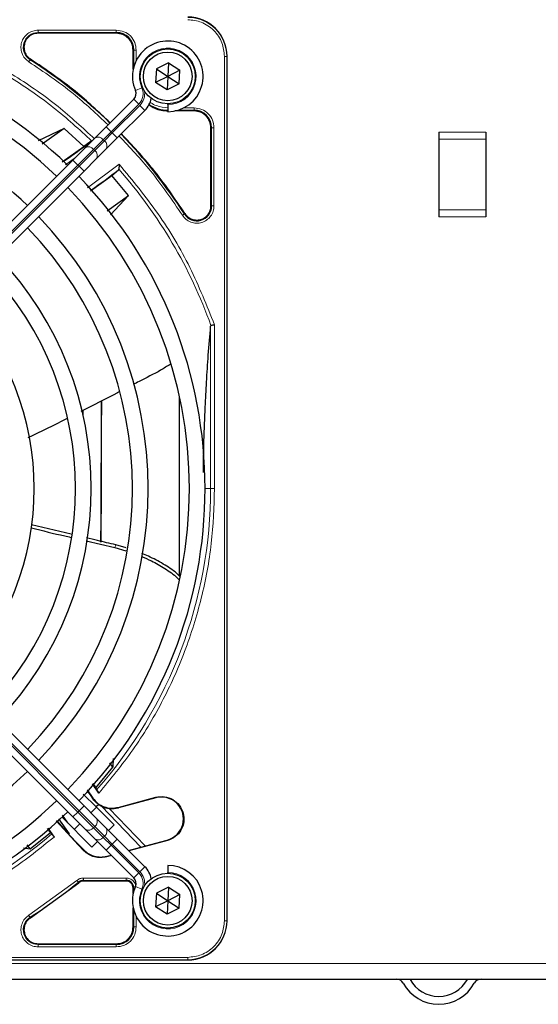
# Model space of a CAD drawing. Header units: millimetres. Extents: x 5 to 418, y 2 to 292.
# Tile 52 of 90: x 97 to 108, y 228 to 249. Entities that reach past the tile are written whole.
import ezdxf

# ---------------------------------------------------------------- set-up
doc = ezdxf.new("R2010")
doc.units = ezdxf.units.MM
doc.layers.add('SLD-0', color=7, linetype='Continuous')
doc.styles.add('SLDTEXTSTYLE0', font='TXT', dxfattribs={"width": 0.605})
doc.dimstyles.new('SLDDIMSTYLE0', dxfattribs={"dimtxt": 3.5, "dimasz": 3.302, "dimexe": 0, "dimexo": 0.0625, "dimgap": 0.875, "dimtad": 1, "dimdec": 1, "dimlfac": 6, "dimrnd": 1e-09, "dimzin": 12, "dimdsep": 46, "dimtxsty": 'SLDTEXTSTYLE0', "dimsah": 1, "dimcen": 0.09, "dimadec": 0, "dimazin": 3, "dimtfac": 1, "dimtofl": 0, "dimtmove": 0, "dimatfit": 3, "dimfxl": 1, "dimfrac": 2, "dimtolj": 1, "dimtzin": 12, "dimarcsym": 0})

# ---------------------------------------------------------------- blocks, each defined once
blk = doc.blocks.new('_D')
at = {"layer": 'SLD-0'}
for p, q in [((57.455, 248.17), (57.455, 271.307)), ((141.205, 248.17), (141.205, 271.307)), ((57.455, 270.307), (141.205, 270.307))]:
    blk.add_line(p, q, dxfattribs=at)
for points in [[(57.455, 270.307), (60.757, 269.799), (60.757, 270.815)], [(141.205, 270.307), (137.903, 270.815), (137.903, 269.799)]]:
    blk.add_solid(points, dxfattribs=at)
at = {"layer": 'SLD-0', "insert": (93.314, 274.819), "char_height": 3.5, "attachment_point": 1, "style": 'SLDTEXTSTYLE0'}
blk.add_mtext('502,5', dxfattribs=at)

msp = doc.modelspace()

# ---------------------------------------------------------------- linework, layer by layer
at = {"color": 7, "linetype": 'Continuous', "lineweight": 18}
for p, q in [((96.9943, 248.2379), (98.6547, 248.2379)), ((96.9943, 248.2229), (96.9943, 248.2379)), ((96.9944, 248.2878), (98.6546, 248.2878)), ((98.6547, 248.2229), (98.6547, 248.2379)), ((99.0122, 247.8654), (99.0272, 247.8654)), ((99.0272, 247.8654), (99.0272, 247.5199)), ((99.0771, 247.8654), (99.0771, 247.6456)), ((100.9495, 229.3821), (100.9495, 247.7321)), ((100.9495, 247.7321), (100.9993, 247.7321)), ((100.9993, 229.3821), (100.9993, 247.7321)), ((100.9993, 247.7321), (101.0047, 247.7321)), ((96.833, 247.6718), (96.8249, 247.6591)), ((99.1969, 247.0661), (99.0595, 247.0059)), ((98.5455, 246.1298), (99.1308, 246.715)), ((99.1543, 246.6915), (98.5691, 246.1062)), ((99.1308, 246.715), (99.0247, 246.8211)), ((99.2604, 246.5854), (99.1543, 246.6915)), ((99.9592, 246.5879), (100.3047, 246.5879)), ((100.0849, 246.6378), (100.3046, 246.6378)), ((100.3047, 246.5729), (100.3047, 246.5879)), ((98.3789, 245.9631), (98.5455, 246.1298)), ((98.5691, 246.1062), (98.4024, 245.9396)), ((98.5455, 246.1298), (98.4395, 246.2359)), ((98.5691, 246.1062), (98.5455, 246.1298)), ((98.6752, 246.0002), (98.5691, 246.1062)), ((100.6622, 246.2154), (100.6772, 246.2154)), ((100.6772, 246.2154), (100.6772, 244.555)), ((100.7271, 246.2154), (100.7271, 244.5551)), ((106.4964, 246.1237), (105.4964, 246.1237)), ((98.1735, 245.7578), (98.3789, 245.9631)), ((98.4024, 245.9396), (98.1971, 245.7342)), ((98.3789, 245.9631), (98.4024, 245.9396)), ((106.4964, 245.9737), (105.4964, 245.9737)), ((97.8402, 245.4244), (98.1735, 245.7578)), ((98.1971, 245.7342), (97.8637, 245.4009)), ((98.1971, 245.7342), (98.1735, 245.7578)), ((92.1882, 239.7725), (97.8402, 245.4244)), ((97.7896, 245.586), (97.574, 245.4279)), ((97.8402, 245.4244), (97.7341, 245.5305)), ((97.8402, 245.4244), (97.8637, 245.4009)), ((98.0465, 244.9422), (98.7174, 245.4396)), ((97.8637, 245.4009), (92.2118, 239.7489)), ((97.9698, 245.2948), (97.8637, 245.4009)), ((100.0984, 244.3856), (100.1111, 244.3937)), ((100.6622, 244.555), (100.6772, 244.555)), ((106.4964, 244.4737), (105.4964, 244.4737)), ((105.4964, 244.3237), (106.4964, 244.3237)), ((100.656, 242.0017), (100.656, 238.5571)), ((100.739, 242.0304), (100.739, 238.5571)), ((96.813, 239.6491), (96.813, 239.6403)), ((100.538, 238.5571), (100.656, 238.5571)), ((100.739, 238.5571), (100.656, 238.5571)), ((97.8402, 231.6897), (92.1882, 237.3416)), ((92.2118, 237.3652), (97.8637, 231.7133)), ((98.6245, 237.3043), (98.6427, 237.3621)), ((97.9698, 231.8193), (97.8637, 231.7133)), ((98.1514, 231.9775), (98.1581, 231.9822)), ((99.4945, 231.9911), (99.4917, 232.0017)), ((97.8402, 231.6897), (97.7341, 231.5836)), ((97.8637, 231.7133), (97.8402, 231.6897)), ((98.1735, 231.3564), (97.8402, 231.6897)), ((97.8637, 231.7133), (98.1971, 231.3799)), ((99.1776, 230.9455), (98.3398, 231.8131)), ((98.6983, 231.7777), (98.6955, 231.7884)), ((98.1735, 231.3564), (98.1971, 231.3799)), ((98.3789, 231.151), (98.1735, 231.3564)), ((98.1971, 231.3799), (98.4024, 231.1745)), ((97.8592, 230.9909), (97.8504, 230.9841)), ((98.4024, 231.1745), (98.3789, 231.151)), ((98.5455, 230.9843), (98.3789, 231.151)), ((98.4024, 231.1745), (98.5691, 231.0079)), ((98.5455, 230.9843), (98.4395, 230.8782)), ((98.5455, 230.9843), (98.5691, 231.0079)), ((99.1308, 230.3991), (98.5455, 230.9843)), ((98.6752, 231.1139), (98.5691, 231.0079)), ((98.5691, 231.0079), (99.1543, 230.4226)), ((99.7347, 231.0948), (99.7375, 231.0841)), ((97.9662, 230.8683), (97.9695, 230.8806)), ((98.4524, 230.7512), (98.4491, 230.7389)), ((99.1308, 230.3991), (99.0247, 230.293)), ((99.2604, 230.5287), (99.1543, 230.4226)), ((96.7981, 229.4971), (97.8194, 230.239)), ((97.8608, 230.1891), (97.8513, 230.2007)), ((97.9555, 230.2878), (98.8631, 230.2878)), ((97.9555, 230.2379), (98.863, 230.2379)), ((97.9555, 230.2229), (97.9555, 230.2379)), ((98.863, 230.2229), (98.863, 230.2379)), ((99.0122, 230.0737), (99.0272, 230.0737)), ((99.0272, 230.0737), (99.0272, 230.0199)), ((99.1969, 230.048), (99.0595, 230.1082)), ((99.0272, 229.5942), (99.0272, 229.2487)), ((96.8249, 229.455), (96.833, 229.4424)), ((99.0771, 229.4685), (99.0771, 229.2488)), ((100.9495, 229.3821), (100.9993, 229.3821)), ((100.9993, 229.3821), (101.0047, 229.3821)), ((99.0122, 229.2487), (99.0272, 229.2487)), ((96.9943, 228.8912), (96.9943, 228.8762)), ((98.6547, 228.8762), (98.6547, 228.8912)), ((98.6547, 228.8762), (96.9943, 228.8762)), ((98.6546, 228.8263), (96.9944, 228.8263)), ((59.663, 228.4737), (138.9964, 228.4737)), ((81.8214, 228.6039), (100.1714, 228.6039)), ((81.8214, 228.5541), (100.1714, 228.5541)), ((100.1714, 228.5541), (100.1714, 228.6039)), ((100.1714, 228.5487), (100.1714, 228.5541))]:
    msp.add_line(p, q, dxfattribs=at)
at = {"color": 7, "linetype": 'Continuous', "lineweight": 25}
for p, q in [((98.6547, 248.2229), (96.9943, 248.2229)), ((99.0122, 247.4605), (99.0122, 247.8654)), ((101.0047, 229.3821), (101.0047, 247.7321)), ((99.7613, 247.5953), (99.5042, 247.4642)), ((99.7613, 247.5953), (99.7464, 247.3071)), ((99.7613, 247.5953), (100.0035, 247.4382)), ((99.5042, 247.4642), (99.4892, 247.1759)), ((99.7464, 247.3071), (99.4892, 247.1759)), ((99.5042, 247.4642), (99.7464, 247.3071)), ((99.7464, 247.3071), (99.7314, 247.0188)), ((100.0035, 247.4382), (99.7464, 247.3071)), ((99.7464, 247.3071), (99.9885, 247.15)), ((99.9885, 247.15), (100.0035, 247.4382)), ((99.7314, 247.0188), (99.4892, 247.1759)), ((99.9885, 247.15), (99.7314, 247.0188)), ((99.0247, 246.8211), (98.4395, 246.2359)), ((99.7464, 246.7071), (99.7464, 246.7237)), ((99.7464, 246.7071), (99.7464, 246.5571)), ((98.6752, 246.0002), (99.2604, 246.5854)), ((100.3047, 246.5729), (99.8998, 246.5729)), ((97.5502, 246.1979), (96.9941, 245.9395)), ((97.5502, 246.1979), (97.0819, 245.8673)), ((97.9656, 245.8211), (97.5502, 246.1979)), ((98.4395, 246.2359), (98.1978, 245.9942)), ((100.6622, 244.555), (100.6622, 246.2154)), ((105.4964, 246.1237), (105.4964, 245.9737)), ((106.4964, 246.1237), (106.4964, 245.9737)), ((98.1213, 245.9295), (97.9656, 245.8211)), ((98.1978, 245.9942), (97.9924, 245.7888)), ((98.4335, 245.7585), (98.6752, 246.0002)), ((105.4964, 245.9737), (105.4964, 244.4737)), ((106.4964, 245.9737), (106.4964, 244.4737)), ((97.5068, 245.4916), (97.9656, 245.8211)), ((97.9924, 245.7888), (97.7341, 245.5305)), ((98.2281, 245.5531), (98.4335, 245.7585)), ((97.7341, 245.5305), (92.0821, 239.8785)), ((97.9698, 245.2948), (98.2281, 245.5531)), ((92.3178, 239.6428), (97.9698, 245.2948)), ((98.1074, 244.8742), (98.5576, 245.2026)), ((98.5576, 245.2026), (98.701, 245.3214)), ((98.9096, 244.7793), (98.5576, 245.2026)), ((98.701, 245.3214), (98.7077, 245.3357)), ((98.4618, 244.4512), (98.9096, 244.7793)), ((98.5289, 244.3651), (98.9096, 244.7793)), ((105.4964, 244.4737), (105.4964, 244.3237)), ((106.4964, 244.4737), (106.4964, 244.3237)), ((99.9964, 236.6939), (99.9964, 240.5047)), ((97.9464, 240.2143), (97.9464, 240.1265)), ((97.6999, 237.5855), (96.8559, 237.7882)), ((101.0047, 229.3821), (101.0047, 237.8522)), ((97.9698, 231.8193), (92.3178, 237.4713)), ((98.0178, 237.4443), (98.6245, 237.3043)), ((98.6245, 237.3043), (98.8572, 237.2347)), ((98.8669, 237.2963), (98.6427, 237.3621)), ((92.0821, 237.2356), (97.7341, 231.5836)), ((98.5834, 232.6416), (98.5194, 232.7366)), ((98.5857, 232.8233), (98.5834, 232.6416)), ((98.2186, 232.2014), (98.5834, 232.6416)), ((98.2847, 232.0918), (98.149, 232.287)), ((98.1549, 232.2938), (98.2186, 232.2014)), ((97.9537, 232.0711), (98.2285, 231.7964)), ((98.0347, 232.159), (98.1581, 231.9822)), ((98.2186, 232.2014), (98.2366, 232.1626)), ((98.2281, 231.561), (97.9698, 231.8193)), ((98.2802, 231.8521), (98.2284, 231.7964)), ((98.2777, 231.8494), (98.3398, 231.8131)), ((98.6955, 231.7884), (99.4917, 232.0017)), ((99.4945, 231.9911), (98.6983, 231.7777)), ((97.5066, 231.6224), (97.6217, 231.4603)), ((98.1146, 231.6745), (98.2324, 231.7924)), ((98.2284, 231.7964), (98.6095, 231.4153)), ((98.5029, 231.7642), (99.2697, 230.9702)), ((97.8504, 230.9841), (97.3751, 231.5012)), ((97.3824, 231.5078), (97.6404, 231.2176)), ((97.4244, 231.5461), (97.6528, 231.2289)), ((98.1381, 230.9439), (97.5035, 231.5785)), ((97.7341, 231.5836), (97.9924, 231.3253)), ((97.761, 231.321), (97.8789, 231.4388)), ((98.4335, 231.3556), (98.2281, 231.561)), ((98.6095, 231.4153), (98.4917, 231.2974)), ((96.8288, 230.9061), (97.2572, 231.2525)), ((97.2572, 231.2525), (97.1939, 231.3416)), ((97.2006, 231.3473), (97.3355, 231.1588)), ((97.2572, 231.2525), (97.2858, 231.2254)), ((97.6528, 231.2289), (97.6404, 231.2176)), ((97.6407, 231.2179), (97.8592, 230.9909)), ((97.9924, 231.3253), (98.1978, 231.1199)), ((98.6752, 231.1139), (98.4335, 231.3556)), ((96.8288, 230.9061), (96.7656, 230.9947)), ((97.8504, 230.9841), (97.9662, 230.8683)), ((97.9695, 230.8806), (97.8592, 230.9909)), ((98.256, 231.0617), (98.1381, 230.9439)), ((98.1978, 231.1199), (98.4395, 230.8782)), ((99.2604, 230.5287), (98.6752, 231.1139)), ((99.7375, 231.0841), (98.9232, 230.8659)), ((99.1776, 230.9455), (99.7347, 231.0948)), ((96.6831, 230.9325), (96.8288, 230.9061)), ((98.4395, 230.8782), (99.0247, 230.293)), ((98.4524, 230.7512), (98.5424, 230.7753)), ((98.9142, 230.8749), (99.1776, 230.9455)), ((98.5514, 230.7663), (98.4491, 230.7389)), ((99.7464, 230.5571), (99.7464, 230.4071)), ((99.7464, 230.3904), (99.7464, 230.4071)), ((96.833, 229.4424), (97.8608, 230.1891)), ((98.863, 230.2229), (97.9555, 230.2229)), ((99.0122, 229.9605), (99.0122, 230.0737)), ((99.5042, 229.9642), (99.4892, 229.6759)), ((99.7613, 230.0953), (99.5042, 229.9642)), ((99.5042, 229.9642), (99.7464, 229.8071)), ((99.7613, 230.0953), (99.7464, 229.8071)), ((100.0035, 229.9382), (99.7464, 229.8071)), ((99.7613, 230.0953), (100.0035, 229.9382)), ((99.9885, 229.65), (100.0035, 229.9382)), ((99.7464, 229.8071), (99.4892, 229.6759)), ((99.7464, 229.8071), (99.7314, 229.5188)), ((99.7464, 229.8071), (99.9885, 229.65)), ((99.0122, 229.2487), (99.0122, 229.6536)), ((99.7314, 229.5188), (99.4892, 229.6759)), ((99.9885, 229.65), (99.7314, 229.5188)), ((96.9943, 228.8912), (98.6547, 228.8912)), ((81.8214, 228.5487), (100.1714, 228.5487)), ((91.7012, 228.5487), (100.1714, 228.5487)), ((59.663, 228.1404), (138.9964, 228.1404))]:
    msp.add_line(p, q, dxfattribs=at)
for centre, radius in [((99.7464, 247.3071), 0.5833), ((99.7464, 247.3071), 0.5167), ((99.7464, 229.8071), 0.5833), ((99.7464, 229.8071), 0.5167)]:
    msp.add_circle(centre, radius, dxfattribs=at)
for centre, radius, start, end in [((100.1714, 247.7321), 0.8333, 360, 90), ((98.6547, 247.8654), 0.3725, 360, 90), ((90.9964, 238.5571), 9.5417, 46.02565, 90), ((99.7464, 247.3071), 0.75, 270, 203.67631), ((90.9964, 238.5571), 9.2083, 46.03708, 133.96292), ((90.9964, 238.5571), 10.8083, 45.88355, 57.36633), ((90.9964, 238.5571), 8.3333, 46.05242, 90), ((98.9068, 246.9389), 0.1667, 315, 23.67631), ((98.9068, 246.9389), 0.5, 315, 348.57951), ((99.7547, 247.3154), 0.7275, 236.32671, 270), ((100.3047, 246.2154), 0.3725, 360, 90), ((90.9964, 238.5571), 10.8083, 32.63367, 44.11645), ((88.5021, 258.5151), 15.8406, 304.77699, 307.39093), ((88.5021, 258.5151), 16.676, 305.2521, 307.70462), ((90.9964, 238.5571), 9.5417, 316.02565, 43.97435), ((90.9964, 238.5571), 9.2083, 316.03708, 43.96292), ((100.363, 244.555), 0.3142, 212.63367, 0), ((90.9964, 238.5571), 8.3333, 316.14599, 43.85401), ((90.9964, 238.5571), 8, 316.19375, 43.80625), ((90.9964, 238.5571), 7.125, 316.34037, 43.65963), ((90.9964, 238.5571), 6.7917, 316.40617, 43.59383), ((90.9964, 238.5571), 5.9167, 316.61418, 43.38582), ((90.9964, 238.5571), 8.3333, 226.14599, 313.85401), ((110.9544, 241.0513), 15.6923, 214.65785, 215.32623), ((90.9964, 238.5571), 9.2083, 270, 313.96292), ((99.6146, 231.5429), 0.4639, 285.00055, 105.00057), ((90.9964, 238.5571), 9.5417, 226.00085, 313.99915), ((98.566, 232.2714), 0.5111, 243.72308, 285), ((99.7464, 229.8071), 0.75, 156.32369, 90), ((98.9068, 230.1752), 0.5, 11.42049, 45), ((97.9555, 230.0737), 0.1642, 90, 129.36295), ((98.863, 230.0737), 0.1642, 0, 90), ((98.9068, 230.1752), 0.1667, 336.32369, 45), ((100.1714, 229.3821), 0.8333, 270, 360), ((98.6547, 229.2487), 0.3725, 270, 0), ((104.5964, 227.9737), 0.1667, 28.69866, 90), ((105.4964, 228.4664), 0.8594, 208.69866, 331.30134), ((104.5964, 227.9737), 0.3333, 28.69866, 30), ((105.4964, 228.4664), 0.6927, 208.69866, 331.30134), ((106.3964, 227.9737), 0.3333, 150, 151.30134), ((106.3964, 227.9737), 0.1667, 90, 151.30134)]:
    msp.add_arc(centre, radius, start, end, dxfattribs=at)
at = {"color": 7, "linetype": 'Continuous', "lineweight": 18}
for centre, radius, start, end in [((100.1714, 247.7321), 0.828, 0, 90), ((96.9943, 247.9237), 0.3142, 90, 237.36633), ((99.7464, 247.3071), 0.6, 270, 203.67631), ((98.9068, 246.9389), 0.3167, 315, 23.67631), ((98.9068, 246.9389), 0.35, 315, 9.63709), ((98.2719, 245.8826), 0.1339, 36.95053, 123.57825), ((98.3219, 245.8326), 0.1339, 326.42175, 53.04947), ((98.0665, 245.6773), 0.1339, 36.95053, 123.57825), ((98.1166, 245.6272), 0.1339, 326.42175, 53.04947), ((90.9964, 238.5571), 10.2672, 19.69498, 41.31692), ((90.9964, 238.5571), 9.6597, 318.54968, 360), ((98.1166, 231.4869), 0.1339, 306.95053, 33.57825), ((90.9964, 238.5571), 9.6597, 270, 310.62439), ((98.0665, 231.4368), 0.1339, 236.42175, 323.04947), ((98.3219, 231.2816), 0.1339, 306.95053, 33.57825), ((98.2719, 231.2315), 0.1339, 236.42175, 323.04947), ((98.9068, 230.1752), 0.3167, 336.32369, 45), ((99.7464, 229.8071), 0.6, 156.32369, 90), ((98.9068, 230.1752), 0.35, 350.36292, 45), ((90.9964, 238.5571), 10.8083, 302.63367, 309.36295), ((96.9943, 229.1904), 0.3142, 122.63367, 270), ((100.1714, 229.3821), 0.828, 270, 360)]:
    msp.add_arc(centre, radius, start, end, dxfattribs=at)
at = {"color": 7, "linetype": 'Continuous', "lineweight": 25}
for major_axis, start_param, end_param in [((0, 6.5204), 3.9907388, 4.5098417), ((0, 6.9626), 4.0455101, 4.5237531)]:
    msp.add_ellipse((98.2848, 241.7237), major_axis=major_axis, ratio=0.0087269, start_param=start_param, end_param=end_param, dxfattribs=at)
at = {"color": 7, "linetype": 'Continuous', "lineweight": 18}
for points, knots in [([(100.9495, 247.7321), (100.9391, 247.8299), (100.9232, 247.9805), (100.8261, 248.1617), (100.7257, 248.2864), (100.601, 248.3868), (100.4198, 248.4839), (100.2692, 248.4998), (100.1714, 248.5102)], [0, 0, 0, 0, 0.2394568, 0.3683607, 0.5, 0.6316393, 0.7605432, 1, 1, 1, 1]), ([(94.4733, 248.2176), (94.8107, 248.0844), (95.4857, 247.8181), (96.4359, 247.2844), (97.3336, 246.6664), (97.87, 246.1777), (98.1382, 245.9333)], [0, 0, 0, 0, 0.25, 0.5, 0.75, 1, 1, 1, 1]), ([(94.4987, 248.2893), (94.8445, 248.1527), (95.5381, 247.8787), (96.5137, 247.3262), (97.4125, 246.702), (97.9402, 246.2142), (98.1934, 245.9802)], [0, 0, 0, 0, 0.253873, 0.5092361, 0.7645992, 1, 1, 1, 1]), ([(96.7981, 247.6171), (96.7679, 247.6405), (96.7061, 247.6885), (96.6474, 247.7941), (96.6241, 247.9111), (96.6392, 248.0277), (96.6893, 248.134), (96.772, 248.22), (96.8784, 248.2772), (96.9564, 248.2844), (96.9944, 248.2878)], [0, 0, 0, 0, 0.1217127, 0.2499999, 0.378287, 0.4999997, 0.6217125, 0.7499999, 0.8782872, 1, 1, 1, 1]), ([(98.6546, 248.2878), (98.71, 248.2815), (98.8207, 248.2688), (98.9604, 248.1711), (99.0581, 248.0315), (99.0708, 247.9207), (99.0771, 247.8654)], [0, 0, 0, 0, 0.2499997, 0.4999995, 0.7499997, 1, 1, 1, 1]), ([(96.7981, 247.6171), (96.8015, 247.6224), (96.8083, 247.6331), (96.817, 247.6467), (96.8233, 247.6565), (96.8244, 247.6583), (96.8249, 247.6591)], [0, 0, 0, 0, 0.25, 0.5, 0.75, 1, 1, 1, 1]), ([(98.4795, 246.2759), (98.2373, 246.5042), (97.7142, 246.9977), (97.1182, 247.4006), (96.7981, 247.6171)], [0, 0, 0, 0, 0.4628256, 1, 1, 1, 1]), ([(99.3716, 246.7583), (99.3757, 246.7549), (99.4149, 246.7225), (99.5403, 246.6632), (99.6703, 246.6478), (99.7547, 246.6378)], [0, 0, 0, 0, 0.0391304, 0.3753762, 1, 1, 1, 1]), ([(100.3046, 246.6378), (100.3599, 246.6315), (100.4707, 246.6188), (100.6104, 246.5211), (100.7081, 246.3815), (100.7208, 246.2707), (100.7271, 246.2154)], [0, 0, 0, 0, 0.2499998, 0.4999995, 0.7499998, 1, 1, 1, 1]), ([(100.0564, 244.3587), (99.8399, 244.6789), (99.437, 245.2749), (98.9435, 245.798), (98.7152, 246.0402)], [0, 0, 0, 0, 0.5371744, 1, 1, 1, 1]), ([(100.7271, 246.2154), (100.7208, 246.2154), (100.7081, 246.2154), (100.692, 246.2154), (100.6803, 246.2154), (100.6782, 246.2154), (100.6772, 246.2154)], [0, 0, 0, 0, 0.2499974, 0.4999983, 0.7499991, 1, 1, 1, 1]), ([(98.7174, 245.4396), (98.9993, 245.0978), (99.5634, 244.4138), (100.2447, 243.2648), (100.5743, 242.4417), (100.739, 242.0304)], [0, 0, 0, 0, 0.33321248, 0.66677731, 1, 1, 1, 1]), ([(100.7271, 244.5551), (100.7237, 244.5171), (100.7165, 244.4391), (100.6593, 244.3327), (100.5733, 244.25), (100.467, 244.1999), (100.3504, 244.1848), (100.2334, 244.2081), (100.1278, 244.2668), (100.0798, 244.3286), (100.0564, 244.3587)], [0, 0, 0, 0, 0.1217126, 0.25, 0.3782874, 0.5, 0.6217126, 0.75, 0.8782874, 1, 1, 1, 1]), ([(100.0984, 244.3856), (100.0976, 244.3851), (100.0958, 244.384), (100.086, 244.3777), (100.0724, 244.369), (100.0617, 244.3622), (100.0564, 244.3587)], [0, 0, 0, 0, 0.24999999, 0.49999999, 0.74999999, 1, 1, 1, 1]), ([(100.739, 238.5571), (100.7256, 238.1677), (100.6985, 237.3853), (100.4786, 236.2242), (100.1282, 235.0905), (99.638, 234.0099), (99.032, 232.9953), (98.5331, 232.3921), (98.2847, 232.0918)], [0, 0, 0, 0, 0.1652331, 0.3319994, 0.5, 0.6679894, 0.8347613, 1, 1, 1, 1]), ([(97.3355, 231.1588), (97.0384, 230.9211), (96.4414, 230.4436), (95.4435, 229.8647), (94.384, 229.397), (93.2752, 229.0628), (92.1407, 228.853), (91.3767, 228.8272), (90.9964, 228.8144)], [0, 0, 0, 0, 0.1653003, 0.3320617, 0.5, 0.6679268, 0.834694, 1, 1, 1, 1]), ([(97.8194, 230.239), (97.8234, 230.2341), (97.8315, 230.2244), (97.8418, 230.212), (97.8493, 230.203), (97.8507, 230.2014), (97.8513, 230.2007)], [0, 0, 0, 0, 0.2500006, 0.5000007, 0.7500004, 1, 1, 1, 1]), ([(98.8631, 230.2878), (98.89, 230.285), (98.9316, 230.2805), (98.9814, 230.2538), (99.0156, 230.2262), (99.0426, 230.1919), (99.0614, 230.1614), (99.0645, 230.1411), (99.0654, 230.1353)], [0, 0, 0, 0, 0.29457525, 0.45468343, 0.61511945, 0.77522776, 0.93566395, 1, 1, 1, 1]), ([(99.052, 230.0737), (99.0488, 230.0737), (99.04, 230.0737), (99.0304, 230.0737), (99.0283, 230.0737), (99.0272, 230.0737)], [0, 0, 0, 0, 0.2264915, 0.6132457, 1, 1, 1, 1]), ([(96.9944, 228.8263), (96.9564, 228.8297), (96.8784, 228.8369), (96.772, 228.8941), (96.6893, 228.9801), (96.6392, 229.0864), (96.6241, 229.203), (96.6474, 229.3201), (96.7061, 229.4256), (96.7679, 229.4737), (96.7981, 229.4971)], [0, 0, 0, 0, 0.1217123, 0.2499997, 0.3782871, 0.4999994, 0.6217118, 0.7499997, 0.8782875, 1, 1, 1, 1]), ([(100.1714, 228.6039), (100.2692, 228.6143), (100.4198, 228.6303), (100.601, 228.7273), (100.7257, 228.8277), (100.8261, 228.9524), (100.9232, 229.1336), (100.9391, 229.2842), (100.9495, 229.3821)], [0, 0, 0, 0, 0.23945684, 0.36836066, 0.5, 0.63163934, 0.76054316, 1, 1, 1, 1])]:
    msp.add_open_spline(points, degree=3, knots=knots, dxfattribs=at)
at = {"color": 7, "linetype": 'Continuous', "lineweight": 25}
for points in [[(96.9943, 248.2229), (96.9551, 248.2184), (96.8767, 248.2094), (96.7778, 248.1402), (96.7086, 248.0413), (96.6996, 247.9629), (96.6951, 247.9237)], [(99.0122, 247.8654), (99.0068, 247.9122), (98.9961, 248.0059), (98.9134, 248.1241), (98.7952, 248.2068), (98.7015, 248.2175), (98.6547, 248.2229)], [(96.6951, 247.9237), (96.697, 247.8987), (96.7006, 247.8488), (96.7295, 247.7788), (96.7728, 247.7167), (96.8129, 247.6867), (96.833, 247.6718)], [(100.6622, 246.2154), (100.6568, 246.2622), (100.6461, 246.3559), (100.5634, 246.4741), (100.4452, 246.5568), (100.3515, 246.5675), (100.3047, 246.5729)], [(100.1111, 244.3937), (100.1309, 244.3683), (100.1705, 244.3176), (100.2566, 244.2702), (100.3518, 244.2508), (100.4485, 244.2629), (100.5366, 244.3049), (100.6063, 244.3725), (100.6532, 244.4589), (100.6592, 244.523), (100.6622, 244.555)], [(98.1581, 231.9822), (98.1911, 231.9435), (98.257, 231.8659), (98.3941, 231.7946), (98.545, 231.762), (98.6453, 231.7796), (98.6955, 231.7884)], [(99.4917, 232.0017), (99.5536, 232.0109), (99.6774, 232.0293), (99.8585, 231.9641), (100.0012, 231.8398), (100.0854, 231.6691), (100.0979, 231.4791), (100.0364, 231.3001), (99.9121, 231.1531), (99.7957, 231.1071), (99.7375, 231.0841)], [(97.9555, 230.2229), (97.9382, 230.2214), (97.9037, 230.2183), (97.8751, 230.1988), (97.8608, 230.1891)], [(99.0122, 230.0737), (99.01, 230.0933), (99.0055, 230.1324), (98.971, 230.1817), (98.9217, 230.2162), (98.8826, 230.2207), (98.863, 230.2229)], [(96.833, 229.4424), (96.8129, 229.4274), (96.7728, 229.3974), (96.7295, 229.3353), (96.7006, 229.2653), (96.697, 229.2154), (96.6951, 229.1904)], [(96.6951, 229.1904), (96.6996, 229.1512), (96.7086, 229.0728), (96.7778, 228.9739), (96.8767, 228.9047), (96.9551, 228.8957), (96.9943, 228.8912)], [(98.6547, 228.8912), (98.7015, 228.8966), (98.7952, 228.9073), (98.9134, 228.99), (98.9961, 229.1082), (99.0068, 229.2019), (99.0122, 229.2487)]]:
    msp.add_open_spline(points, degree=3, dxfattribs=at)
at = {"color": 7, "linetype": 'Continuous', "lineweight": 18}
for points in [[(96.9944, 248.2878), (96.9944, 248.2815), (96.9944, 248.2688), (96.9944, 248.2527), (96.9944, 248.241), (96.9943, 248.2389), (96.9943, 248.2379)], [(98.6546, 248.2878), (98.6546, 248.2815), (98.6546, 248.2688), (98.6546, 248.2527), (98.6547, 248.241), (98.6547, 248.2389), (98.6547, 248.2379)], [(99.0771, 247.8654), (99.0708, 247.8654), (99.0581, 247.8654), (99.042, 247.8654), (99.0303, 247.8654), (99.0282, 247.8654), (99.0272, 247.8654)], [(100.3046, 246.6378), (100.3046, 246.6315), (100.3046, 246.6188), (100.3046, 246.6027), (100.3047, 246.591), (100.3047, 246.5889), (100.3047, 246.5879)], [(100.7271, 244.5551), (100.7208, 244.5551), (100.7081, 244.5551), (100.692, 244.5551), (100.6803, 244.5551), (100.6782, 244.555), (100.6772, 244.555)], [(97.8194, 230.239), (97.8399, 230.2531), (97.8811, 230.2812), (97.9307, 230.2856), (97.9555, 230.2878)], [(97.9555, 230.2878), (97.9555, 230.2815), (97.9555, 230.2688), (97.9555, 230.2527), (97.9555, 230.241), (97.9555, 230.2389), (97.9555, 230.2379)], [(98.8631, 230.2878), (98.8631, 230.2815), (98.863, 230.2688), (98.863, 230.2527), (98.863, 230.241), (98.863, 230.2389), (98.863, 230.2379)], [(96.7981, 229.4971), (96.8015, 229.4917), (96.8083, 229.4811), (96.817, 229.4674), (96.8233, 229.4576), (96.8244, 229.4558), (96.8249, 229.455)], [(99.0771, 229.2488), (99.0708, 229.1934), (99.0581, 229.0827), (98.9604, 228.943), (98.8207, 228.8453), (98.71, 228.8326), (98.6546, 228.8263)], [(99.0771, 229.2488), (99.0708, 229.2488), (99.0581, 229.2488), (99.042, 229.2488), (99.0303, 229.2487), (99.0282, 229.2487), (99.0272, 229.2487)], [(96.9944, 228.8263), (96.9944, 228.8326), (96.9944, 228.8453), (96.9944, 228.8614), (96.9944, 228.8731), (96.9944, 228.8752), (96.9943, 228.8762)], [(98.6547, 228.8762), (98.6547, 228.8752), (98.6547, 228.8731), (98.6546, 228.8614), (98.6546, 228.8453), (98.6546, 228.8326), (98.6546, 228.8263)]]:
    msp.add_open_spline(points, degree=3, dxfattribs=at)
at = {"color": 7, "linetype": 'Continuous', "lineweight": 25}
for points, knots in [([(98.5254, 246.3218), (98.2824, 246.551), (97.7558, 247.0477), (97.156, 247.4533), (96.833, 247.6718)], [0, 0, 0, 0, 0.4615059, 1, 1, 1, 1]), ([(99.3451, 246.7133), (99.3856, 246.6822), (99.504, 246.5916), (99.6552, 246.5803), (99.7547, 246.5729)], [0, 0, 0, 0, 0.3424671, 1, 1, 1, 1]), ([(100.1111, 244.3937), (99.8926, 244.7167), (99.487, 245.3165), (98.9903, 245.8431), (98.7611, 246.0861)], [0, 0, 0, 0, 0.5384941, 1, 1, 1, 1]), ([(98.7174, 245.4396), (98.7161, 245.4262), (98.7139, 245.4037), (98.7115, 245.3739), (98.7092, 245.3512), (98.7082, 245.3406), (98.7077, 245.3357)], [0, 0, 0, 0, 0.33612601, 0.56086396, 0.79606001, 1, 1, 1, 1]), ([(100.502, 238.8967), (100.5054, 239.1228), (100.5126, 239.6039), (100.5376, 240.244), (100.5697, 240.8463), (100.6081, 241.4233), (100.6393, 241.7997), (100.656, 242.0017)], [0, 0, 0, 0, 0.1908903, 0.4060411, 0.5762921, 0.77266, 1, 1, 1, 1]), ([(100.6629, 242.0172), (100.662, 242.0169), (100.6602, 242.0162), (100.6574, 242.0116), (100.6566, 242.0058), (100.656, 242.0017)], [0, 0, 0, 0, 0.21552131, 0.44810908, 1, 1, 1, 1]), ([(100.739, 242.0304), (100.7297, 242.0288), (100.7136, 242.0261), (100.6917, 242.0222), (100.6742, 242.0192), (100.6666, 242.0179), (100.6629, 242.0172)], [0, 0, 0, 0, 0.2931583, 0.502984, 0.7624143, 1, 1, 1, 1]), ([(99.7977, 241.1929), (99.7307, 241.1509), (99.5179, 241.0174), (99.2481, 240.8873), (99.0531, 240.785), (99.0103, 240.7626)], [0, 0, 0, 0, 0.2639808, 0.8385326, 1, 1, 1, 1]), ([(98.7167, 240.6095), (98.7049, 240.6033), (98.4353, 240.4627), (98.1642, 240.3249), (97.905, 240.1931)], [0, 0, 0, 0, 0.0438771, 1, 1, 1, 1]), ([(97.6036, 240.0386), (97.6014, 240.0375), (97.3289, 239.8978), (97.0532, 239.7647), (96.7797, 239.6327)], [0, 0, 0, 0, 0.0080877, 1, 1, 1, 1]), ([(96.8529, 237.7201), (97.0887, 237.6624), (97.3663, 237.5945), (97.6448, 237.5304), (97.6867, 237.5208)], [0, 0, 0, 0, 0.8495058, 1, 1, 1, 1]), ([(98.6427, 237.3621), (98.5137, 237.3918), (98.3072, 237.4393), (98.1012, 237.4891), (98.0239, 237.5077)], [0, 0, 0, 0, 0.6244716, 1, 1, 1, 1]), ([(99.1917, 237.1113), (99.2614, 237.0827), (99.4352, 237.0114), (99.6883, 236.8594), (99.8897, 236.7238), (99.9759, 236.6305), (99.99, 236.6152)], [0, 0, 0, 0, 0.2319182, 0.5780766, 0.9309685, 1, 1, 1, 1]), ([(99.9964, 236.6939), (99.9761, 236.7156), (99.8812, 236.8173), (99.6506, 236.9561), (99.4029, 237.0945), (99.2443, 237.1573), (99.1987, 237.1754)], [0, 0, 0, 0, 0.10132173, 0.47478961, 0.84899497, 1, 1, 1, 1]), ([(98.2366, 232.1626), (98.2377, 232.1608), (98.2398, 232.157), (98.2511, 232.1402), (98.2665, 232.1177), (98.2787, 232.1005), (98.2847, 232.0918)], [0, 0, 0, 0, 0.24483432, 0.49436447, 0.74729032, 1, 1, 1, 1]), ([(98.2802, 231.8521), (98.2561, 231.8697), (98.2091, 231.904), (98.1703, 231.9535), (98.1514, 231.9775)], [0, 0, 0, 0, 0.5129979, 1, 1, 1, 1]), ([(97.2858, 231.2254), (97.2871, 231.2239), (97.2897, 231.2208), (97.3014, 231.2053), (97.3172, 231.184), (97.3294, 231.1672), (97.3355, 231.1588)], [0, 0, 0, 0, 0.2470306, 0.4961199, 0.7474731, 1, 1, 1, 1]), ([(98.4491, 230.7389), (98.4061, 230.7306), (98.3201, 230.714), (98.1891, 230.7343), (98.0656, 230.7822), (97.9994, 230.8396), (97.9662, 230.8683)], [0, 0, 0, 0, 0.2499634, 0.4999972, 0.7499567, 1, 1, 1, 1]), ([(97.9695, 230.8806), (98.0027, 230.8519), (98.0689, 230.7946), (98.1924, 230.7466), (98.3233, 230.7264), (98.4094, 230.7429), (98.4524, 230.7512)], [0, 0, 0, 0, 0.2499634, 0.4999972, 0.7499567, 1, 1, 1, 1])]:
    msp.add_open_spline(points, degree=3, knots=knots, dxfattribs=at)

# ---------------------------------------------------------------- dimensions: what is measured, and where the dimension line sits
at = {"layer": 'SLD-0'}
dim = msp.add_linear_dim(base=(141.2047, 270.3071), p1=(57.4547, 248.1696), p2=(141.2047, 248.1696), dimstyle='SLDDIMSTYLE0', dxfattribs=at)
dim.commit()
dim.dimension.update_dxf_attribs({"geometry": '_D', "text_midpoint": (99.3297, 270.3071), "dimtype": 160})

doc.saveas('drawing.dxf')
